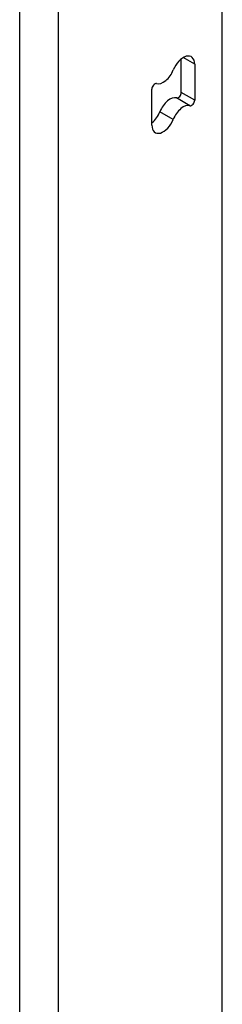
# Model space of a CAD drawing. Header units: inches. Extents: x 378 to 445.2, y 145.3 to 209.5.
# Tile 110 of 129: x 437.2 to 437.9, y 166 to 169.5. Entities that reach past the tile are written whole.
import ezdxf

# ---------------------------------------------------------------- set-up
doc = ezdxf.new("R2010")
doc.units = ezdxf.units.IN
doc.header["$MEASUREMENT"] = 0
doc.layers.add('Visible Edges(ANSI)', color=7, linetype='Continuous', lineweight=25)
doc.layers.add('Visible Tangent Edges(ANSI)', color=7, linetype='Continuous', lineweight=25)

msp = doc.modelspace()

# ---------------------------------------------------------------- linework, layer by layer
at = {"layer": 'Visible Edges(ANSI)'}
for p, q in [((437.9153, 145.8268), (437.9153, 169.9975)), ((437.7675, 169.2696), (437.7675, 169.3908)), ((437.8156, 169.3715), (437.8156, 169.2419)), ((437.6614, 169.1522), (437.6614, 169.2819))]:
    msp.add_line(p, q, dxfattribs=at)
for centre, major_axis, start_param, end_param in [((437.7743, 169.3477), (0.0292, 0.0506), 5.497787, 8.115781), ((437.7027, 169.3541), (-0.0292, -0.0506), 0.152663, 1.832596), ((437.672, 169.288), (0.0075, 0.013), 0.152663, 2.356194), ((437.7262, 169.1974), (0.0292, 0.0506), 0.152663, 1.832596), ((437.7569, 169.2635), (-0.0075, -0.013), 0.152663, 2.356194), ((437.805, 169.2357), (-0.0075, -0.013), 0.152663, 2.356194), ((437.7743, 169.1697), (0.0292, 0.0506), 0.152663, 1.832596), ((437.6547, 169.2038), (0.0292, 0.0506), 4.091863, 4.974188), ((437.7027, 169.1761), (-0.0292, -0.0506), 5.497787, 8.115781)]:
    msp.add_ellipse(centre, major_axis=major_axis, ratio=0.57735, start_param=start_param, end_param=end_param, dxfattribs=at)
at = {"layer": 'Visible Tangent Edges(ANSI)'}
for p, q in [((437.1849, 145.3904), (437.1849, 169.6566)), ((437.3249, 145.3904), (437.3249, 169.6566)), ((437.8156, 169.3715), (437.7743, 169.3954)), ((437.7987, 169.2222), (437.7506, 169.25)), ((437.8156, 169.2419), (437.7675, 169.2696)), ((437.7385, 169.1729), (437.6904, 169.2006))]:
    msp.add_line(p, q, dxfattribs=at)

doc.saveas('drawing.dxf')
